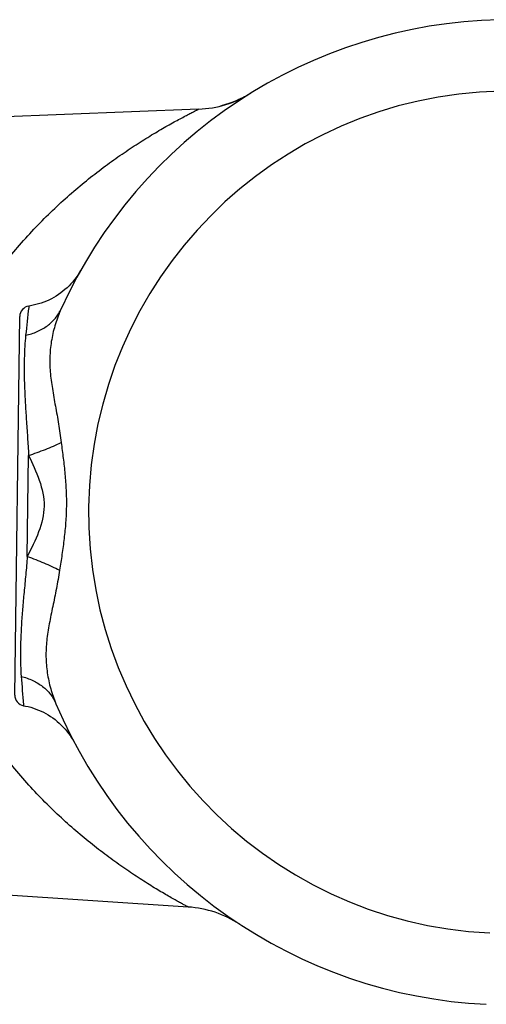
# Model space of a CAD drawing. Header units: inches. Extents: x 0 to 22, y 0 to 17.
# Tile 29 of 56: x 16.399 to 16.657, y 5.228 to 5.771. Entities that reach past the tile are written whole.
import ezdxf

# ---------------------------------------------------------------- set-up
doc = ezdxf.new("R2010")
doc.units = ezdxf.units.IN
doc.header["$LTSCALE"] = 1.21
doc.header["$MEASUREMENT"] = 0
doc.layers.get('0').update_dxf_attribs({"linetype": 'CONTINUOUS'})

msp = doc.modelspace()

# ---------------------------------------------------------------- linework, layer by layer
at = {"color": 7, "linetype": 'CONTINUOUS'}
for p, q in [((16.4980541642, 5.7213607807), (16.3417884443, 5.7152210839)), ((16.4044689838, 5.6127845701), (16.4043849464, 5.6120658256)), ((16.3967009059, 5.3983769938), (16.3994321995, 5.6070205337)), ((16.4036073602, 5.4748003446), (16.404335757, 5.5304425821)), ((16.401534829, 5.3930382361), (16.4015850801, 5.3924830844)), ((16.4922959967, 5.281494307), (16.3362445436, 5.2917224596)), ((16.5207975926, 5.2719627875), (16.5207505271, 5.2719936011))]:
    msp.add_line(p, q, dxfattribs=at)
for points in [[(16.5262438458, 5.7298059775), (16.5253133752, 5.7292561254), (16.5243582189, 5.7287152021), (16.523378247, 5.7281842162), (16.5223730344, 5.7276640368), (16.5213428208, 5.7271558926), (16.5202885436, 5.7266613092), (16.5192102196, 5.7261813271), (16.5181078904, 5.725717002), (16.5169826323, 5.7252697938), (16.5158347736, 5.7248408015), (16.5146643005, 5.7244309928), (16.5134718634, 5.7240415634), (16.5122579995, 5.7236736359), (16.5110227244, 5.7233281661), (16.510047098, 5.7230756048)], [(16.4329821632, 5.6324026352), (16.4322130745, 5.6310968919), (16.4313943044, 5.6298217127), (16.4305270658, 5.6285789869), (16.4296126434, 5.6273705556), (16.4286523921, 5.6261982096), (16.4276477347, 5.6250636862), (16.4266001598, 5.6239686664), (16.4255112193, 5.6229147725), (16.4243825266, 5.6219035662), (16.4232157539, 5.6209365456), (16.4220126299, 5.6200151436), (16.4207749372, 5.6191407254), (16.4195045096, 5.6183145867), (16.4182032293, 5.6175379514), (16.4168730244, 5.6168119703), (16.4155158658, 5.6161377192), (16.4141337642, 5.6155161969), (16.4127287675, 5.6149483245), (16.4113029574, 5.6144349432), (16.4098584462, 5.6139768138), (16.4083973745, 5.6135746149), (16.406921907, 5.6132289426), (16.4054342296, 5.6129403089), (16.4044689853, 5.6127845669)], [(16.4015850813, 5.3924830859), (16.4025460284, 5.3923021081), (16.4040257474, 5.3919746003), (16.4054917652, 5.3915903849), (16.4069419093, 5.3911500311), (16.408374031, 5.3906541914), (16.4097860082, 5.3901036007), (16.4111757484, 5.3894990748), (16.4125411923, 5.3888415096), (16.4138803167, 5.3881318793), (16.4151911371, 5.3873712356), (16.4164717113, 5.3865607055), (16.4177201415, 5.3857014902), (16.4189345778, 5.3847948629), (16.4201132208, 5.383842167), (16.4212543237, 5.3828448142), (16.4223561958, 5.3818042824), (16.4234172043, 5.3807221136), (16.4244357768, 5.3795999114), (16.425410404, 5.3784393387), (16.4263396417, 5.3772421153), (16.4272221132, 5.376010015), (16.4280565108, 5.3747448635), (16.428841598, 5.3734485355), (16.4295762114, 5.372122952)]]:
    msp.add_lwpolyline(points, dxfattribs=at)
for centre, radius, start, end in [((16.6696417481, 5.49914365), 0.2715984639, 91.25, 155.6315975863), ((16.6696417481, 5.49914365), 0.2322283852, 91.25, 267.25), ((16.4957356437, 5.7803703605), 0.0590551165, 272.2500269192, 301.7320067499), ((16.4053372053, 5.6069432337), 0.0059055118, 98.5392350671, 179.25), ((17.5070268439, 5.483180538), 1.1101488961, 173.3330804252, 174.1320635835), ((17.4109405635, 5.4851468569), 1.0135994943, 184.3293334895, 185.2138204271), ((16.4026059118, 5.3982996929), 0.0059055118, 179.25, 259.9722899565), ((16.6696417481, 5.49914365), 0.2715984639, 202.8684755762, 267.25), ((16.4884336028, 5.2225656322), 0.0590551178, 56.8010988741, 86.2499956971)]:
    msp.add_arc(centre, radius, start, end, dxfattribs=at)
for points, knots in [([(16.3757368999, 5.6144924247), (16.3806879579, 5.6224254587), (16.3912721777, 5.6373858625), (16.4061972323, 5.6543823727), (16.4185858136, 5.6666305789), (16.427886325, 5.6750545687), (16.4372288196, 5.6828422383), (16.4465228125, 5.690000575), (16.4556619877, 5.6965285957), (16.4645142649, 5.7024142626), (16.4716686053, 5.7068600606), (16.4771080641, 5.7100816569), (16.4808898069, 5.7122553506), (16.4844283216, 5.7142326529), (16.4876757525, 5.7160004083), (16.4905777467, 5.7175429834), (16.4927554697, 5.7186766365), (16.4942789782, 5.719458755), (16.4952384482, 5.7199474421), (16.4960655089, 5.7203658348), (16.4967531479, 5.7207115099), (16.4972360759, 5.7209533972), (16.4975481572, 5.7211088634), (16.4977248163, 5.7211974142), (16.4978631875, 5.7212648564), (16.4979610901, 5.7213167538), (16.4980220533, 5.7213413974), (16.498046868, 5.7213595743), (16.4980541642, 5.7213607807)], [0, 0, 0, 0, 0.1705824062, 0.3334772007, 0.4119479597, 0.4882836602, 0.5623092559, 0.6337570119, 0.7022295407, 0.7671431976, 0.827638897, 0.8558582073, 0.8824623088, 0.9072056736, 0.9297990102, 0.9499077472, 0.9671560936, 0.9745840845, 0.9811472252, 0.9867978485, 0.9914915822, 0.9951868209, 0.9966500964, 0.9978523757, 0.9987901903, 0.9994614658, 0.9998650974, 1, 1, 1, 1]), ([(16.4026949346, 5.5966775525), (16.4048984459, 5.5971554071), (16.4091162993, 5.5984860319), (16.414743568, 5.6016942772), (16.4192680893, 5.6059501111), (16.4214235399, 5.6094041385), (16.4222409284, 5.6112086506)], [0, 0, 0, 0, 0.2682433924, 0.5220978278, 0.764321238, 1, 1, 1, 1]), ([(16.4222406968, 5.61120812), (16.4210351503, 5.6085467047), (16.4189556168, 5.6030360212), (16.4168495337, 5.5944304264), (16.4158615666, 5.5855312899), (16.4161071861, 5.5764231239), (16.4173684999, 5.5671334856), (16.4191209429, 5.557579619), (16.42089225, 5.5477100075), (16.4218858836, 5.5409999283), (16.4223184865, 5.5376025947)], [0, 0, 0, 0, 0.11693615, 0.2350275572, 0.3537429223, 0.4741631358, 0.5986946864, 0.7285898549, 0.8629306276, 1, 1, 1, 1]), ([(16.402694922, 5.5966775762), (16.4024897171, 5.594658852), (16.4021710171, 5.590365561), (16.4018186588, 5.58086849), (16.4019322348, 5.5704917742), (16.4024601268, 5.5593256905), (16.4030633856, 5.5501182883), (16.403750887, 5.540433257), (16.4041602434, 5.5338180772), (16.404335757, 5.5304425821)], [0, 0, 0, 0, 0.0917777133, 0.194642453, 0.4297906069, 0.5608370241, 0.7002364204, 0.8471196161, 1, 1, 1, 1]), ([(16.404335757, 5.5304425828), (16.4074612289, 5.5314738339), (16.4135321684, 5.5336791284), (16.4194616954, 5.5362431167), (16.422318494, 5.5376025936)], [0, 0, 0, 0, 0.5098709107, 1, 1, 1, 1]), ([(16.4223184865, 5.5376025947), (16.4226895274, 5.5346889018), (16.4234301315, 5.5288497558), (16.4244024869, 5.5200611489), (16.4250651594, 5.5112200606), (16.4252370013, 5.5023430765), (16.4248328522, 5.4934736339), (16.4239389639, 5.4846529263), (16.4227368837, 5.4758927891), (16.4218436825, 5.4700750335), (16.4213965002, 5.4671720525)], [0, 0, 0, 0, 0.1244580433, 0.2494011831, 0.3746343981, 0.5000000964, 0.6253658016, 0.7505989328, 0.8755420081, 1, 1, 1, 1]), ([(16.404335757, 5.5304425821), (16.4085710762, 5.5216769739), (16.4173763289, 5.5024459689), (16.4080706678, 5.4834520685), (16.4036073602, 5.4748003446)], [0, 0, 0, 0, 0.5000004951, 1, 1, 1, 1]), ([(16.4036073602, 5.4748003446), (16.4033435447, 5.4714305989), (16.4027611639, 5.4648284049), (16.4018203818, 5.4551646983), (16.4009763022, 5.4459762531), (16.4001562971, 5.4348278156), (16.3997711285, 5.4244576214), (16.3998747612, 5.4149545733), (16.4000809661, 5.4106544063), (16.4002332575, 5.4086309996)], [0, 0, 0, 0, 0.1528804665, 0.2997634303, 0.4391625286, 0.5702090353, 0.8053573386, 0.9082221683, 1, 1, 1, 1]), ([(16.4036073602, 5.4748003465), (16.4067047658, 5.4736876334), (16.4127158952, 5.4713241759), (16.4185762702, 5.4686058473), (16.4213965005, 5.4671720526)], [0, 0, 0, 0, 0.5098710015, 1, 1, 1, 1]), ([(16.4213965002, 5.4671720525), (16.4208751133, 5.4637872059), (16.4197061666, 5.4571054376), (16.4176771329, 5.4472855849), (16.4156751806, 5.4377808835), (16.4141711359, 5.4285274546), (16.4136871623, 5.4194288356), (16.4144418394, 5.4105068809), (16.4163219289, 5.4018490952), (16.4182564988, 5.3962858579), (16.4193919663, 5.3935937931)], [0, 0, 0, 0, 0.1370694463, 0.2714101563, 0.4013048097, 0.5258364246, 0.6462567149, 0.7649721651, 0.8830636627, 1, 1, 1, 1]), ([(16.4002332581, 5.4086310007), (16.4024235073, 5.4080956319), (16.4066050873, 5.406655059), (16.4121464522, 5.4033006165), (16.4165580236, 5.398927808), (16.4186223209, 5.3954185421), (16.4193921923, 5.3935932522)], [0, 0, 0, 0, 0.2682434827, 0.5220979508, 0.7643213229, 1, 1, 1, 1]), ([(16.4922959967, 5.281494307), (16.4922887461, 5.2814957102), (16.4922644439, 5.2815144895), (16.4922042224, 5.2815407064), (16.4921078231, 5.2815950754), (16.4919714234, 5.2816660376), (16.4917973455, 5.2817590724), (16.4914897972, 5.2819224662), (16.4910139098, 5.2821766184), (16.4903363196, 5.2825397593), (16.4895213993, 5.2829791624), (16.4885760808, 5.2834922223), (16.4870751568, 5.2843130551), (16.4849300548, 5.2855020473), (16.482072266, 5.2871183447), (16.4788752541, 5.2889685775), (16.4753928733, 5.2910357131), (16.4716725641, 5.2933053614), (16.466323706, 5.2966649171), (16.4592936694, 5.301291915), (16.4506048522, 5.3074012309), (16.4416457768, 5.3141595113), (16.4325480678, 5.3215512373), (16.4234178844, 5.3295726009), (16.4143457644, 5.3382281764), (16.4022874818, 5.3507832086), (16.3878171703, 5.3681457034), (16.3776287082, 5.3833612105), (16.3728862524, 5.3914122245)], [0, 0, 0, 0, 0.0001348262, 0.0005382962, 0.0012093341, 0.0021468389, 0.0033486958, 0.0048114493, 0.0085054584, 0.0131977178, 0.0188466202, 0.0254079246, 0.0328339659, 0.0500782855, 0.0701831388, 0.0927729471, 0.1175132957, 0.1441149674, 0.172332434, 0.2328261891, 0.297739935, 0.366214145, 0.437664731, 0.5116939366, 0.588033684, 0.6665086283, 0.8294113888, 1, 1, 1, 1])]:
    msp.add_open_spline(points, degree=3, knots=knots, dxfattribs=at)

doc.saveas('drawing.dxf')
